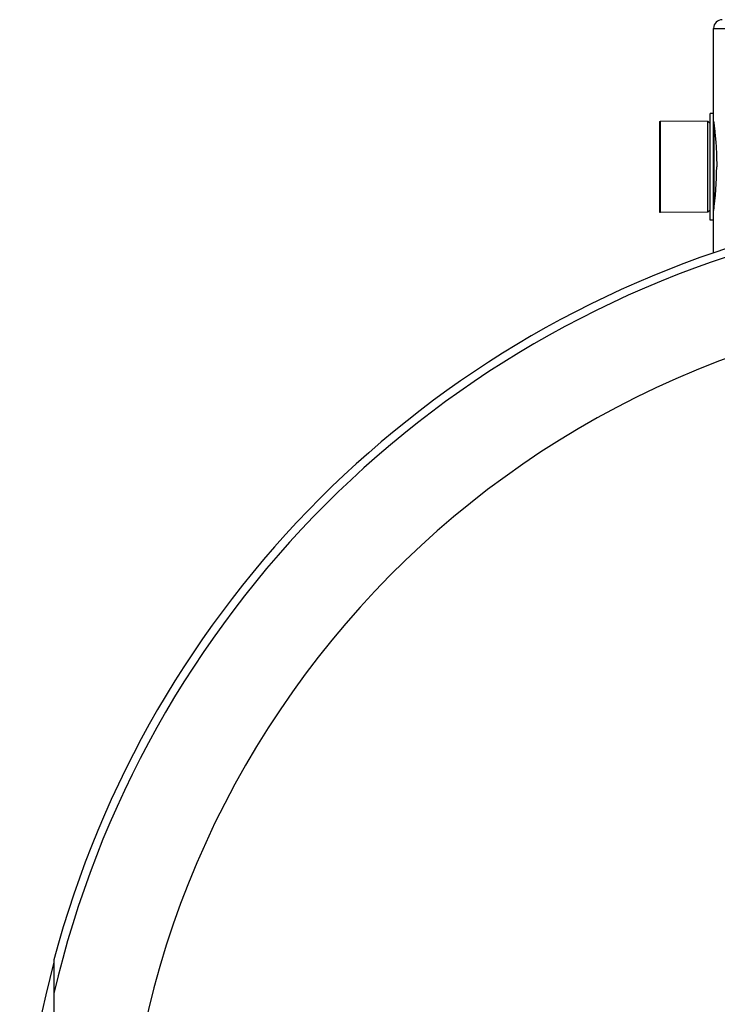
# Model space of a CAD drawing. Header units: millimetres. Extents: x 0 to 594, y 0 to 420.
# Tile 35 of 45: x 470 to 490, y 343 to 372. Entities that reach past the tile are written whole.
import ezdxf

# ---------------------------------------------------------------- set-up
doc = ezdxf.new("R2010")
doc.units = ezdxf.units.MM
doc.header["$LTSCALE"] = 32.67
doc.layers.get('0').update_dxf_attribs({"linetype": 'CONTINUOUS'})
doc.layers.add('01_GLOBAL', color=7, linetype='CONTINUOUS')
doc.layers.add('AXES_REF', color=7, linetype='CONTINUOUS')

msp = doc.modelspace()

# ---------------------------------------------------------------- linework, layer by layer
at = {"color": 7, "linetype": 'Continuous'}
for p, q in [((490.25685, 365.72779), (490.25685, 368.80278)), ((490.35685, 368.80278), (490.25685, 368.80278)), ((490.35685, 365.72779), (490.35685, 368.80278)), ((490.19435, 368.57778), (488.81935, 368.58403)), ((488.81935, 365.94654), (488.81935, 368.58402)), ((490.19435, 365.95278), (490.19435, 368.57778)), ((490.25685, 368.51528), (490.19435, 368.57778)), ((490.19435, 365.95278), (488.81935, 365.94653)), ((490.25685, 366.01528), (490.19435, 365.95278)), ((490.35685, 365.72778), (490.25685, 365.72778)), ((471.29435, 344.35164), (471.29435, 329.02893))]:
    msp.add_line(p, q, dxfattribs=at)
at = {"color": 9, "linetype": 'Continuous'}
msp.add_line((490.36935, 366.04787), (490.36935, 368.4827), dxfattribs=at)
at = {"color": 7, "linetype": 'Continuous'}
for centre, radius, start, end in [((480.77697, 367.26837), 9.66979, 352.201227, 359.981686), ((499.98185, 336.69028), 29.69291, 104.952586, 165.047414)]:
    msp.add_arc(centre, radius, start, end, dxfattribs=at)
at = {"color": 9, "linetype": 'Continuous'}
msp.add_arc((499.98185, 336.69028), 29.45669, 103.122362, 166.877638, dxfattribs=at)
at = {"color": 7, "linetype": 'Continuous'}
msp.add_open_spline([(490.35685, 368.57778), (490.36039, 368.57006), (490.35911, 368.53504), (490.37418, 368.46289), (490.38551, 368.34235), (490.40373, 368.18175), (490.42027, 367.98546), (490.4404, 367.67632), (490.44676, 367.43288), (490.44676, 367.26528)], degree=3, knots=[0, 0, 0, 0, 0.01937139, 0.07665478, 0.16944922, 0.29400451, 0.44547174, 0.61808713, 1, 1, 1, 1], dxfattribs=at)
at = {"layer": '01_GLOBAL', "color": 7, "linetype": 'Continuous'}
for p, q in [((490.35685, 368.80278), (490.35685, 371.26528)), ((490.35685, 364.77955), (490.35685, 365.72779))]:
    msp.add_line(p, q, dxfattribs=at)
at = {"layer": '01_GLOBAL', "color": 9, "linetype": 'Continuous'}
msp.add_line((490.35685, 371.26528), (509.60685, 371.26528), dxfattribs=at)
at = {"layer": '01_GLOBAL', "color": 7, "linetype": 'Continuous'}
msp.add_arc((490.60685, 371.26528), 0.25, 90, 180, dxfattribs=at)
at = {"layer": 'AXES_REF', "color": 7, "linetype": 'Continuous'}
for p, q in [((488.79435, 368.57778), (488.79435, 365.95278)), ((488.79435, 368.57778), (488.81935, 368.57778)), ((488.79435, 365.95278), (488.81935, 365.95278))]:
    msp.add_line(p, q, dxfattribs=at)
at = {"layer": 'AXES_REF', "color": 9, "linetype": 'Continuous'}
msp.add_arc((499.98185, 336.69028), 26.68841, 94.026589, 85.973411, dxfattribs=at)
at = {"layer": 'AXES_REF', "color": 7, "linetype": 'Continuous'}
msp.add_arc((499.98185, 336.69028), 29.675, 165.177972, 194.822028, dxfattribs=at)

doc.saveas('drawing.dxf')
